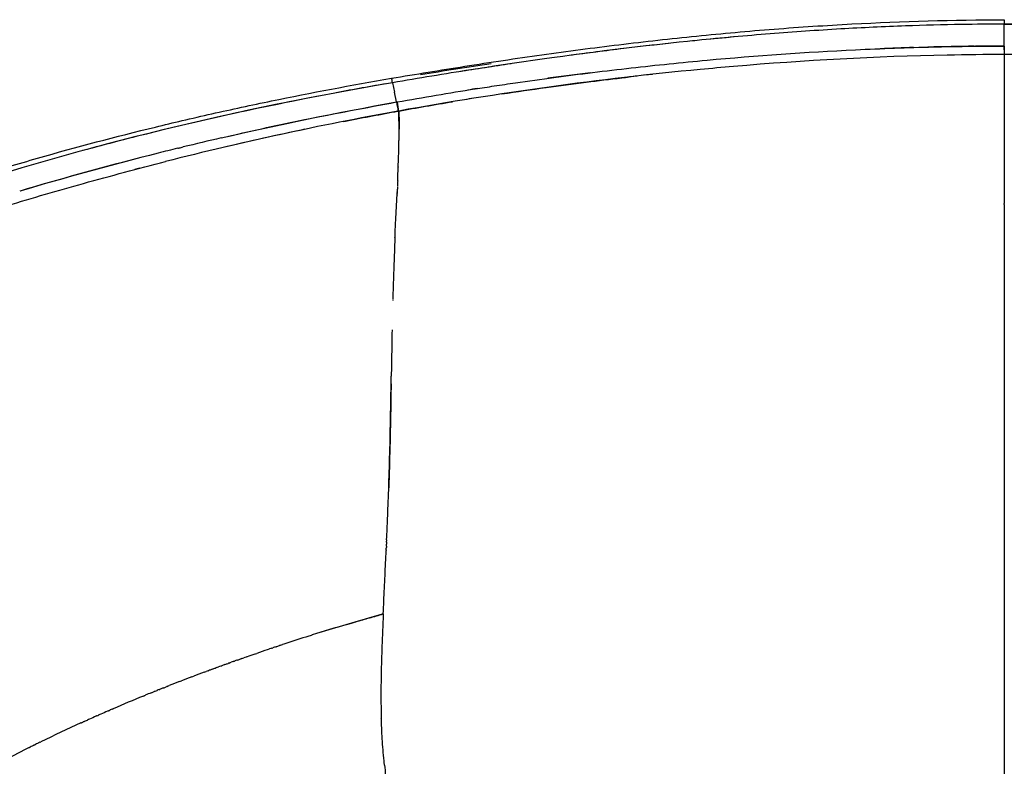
# Model space of a CAD drawing. Header units: millimetres. Extents: x 0 to 1905, y 0 to 2577.
# Tile 18 of 70: x 1321 to 1544, y 562 to 731. Entities that reach past the tile are written whole.
import ezdxf

# ---------------------------------------------------------------- set-up
doc = ezdxf.new("R2010")
doc.units = ezdxf.units.MM
doc.header["$MEASUREMENT"] = 0
doc.layers.add('Crea2D$visibili$linee', color=7, linetype='Continuous', true_color=0x000000)

msp = doc.modelspace()

# ---------------------------------------------------------------- linework, layer by layer
at = {"layer": 'Crea2D$visibili$linee'}
for p, q in [((1544.05, 724.32), (1544.05, 724.32)), ((1544.05, 721.9), (1544.05, 721.69)), ((1544.05, 721.69), (1544.05, 721.46)), ((1544.05, 721.46), (1544.05, 721.3)), ((1544.05, 721.3), (1544.05, 721.25)), ((1544.05, 721.25), (1544.05, 721.04)), ((1544.05, 721.04), (1544.05, 720.83)), ((1544.05, 720.83), (1544.05, 720.67)), ((1544.05, 720.67), (1544.05, 720.43)), ((1544.05, 720.43), (1544.05, 720.3)), ((1544.05, 720.3), (1544.05, 720.22)), ((1544.05, 720.22), (1544.05, 720.06)), ((1544.05, 720.06), (1544.05, 720.02)), ((1544.05, 719.5), (1544.05, 719.43)), ((1405.57, 717.16), (1406.02, 714.98)), ((1406.46, 712.79), (1406.02, 714.98)), ((1544.05, 712.43), (1544.05, 712.26)), ((1544.05, 712.26), (1544.05, 712)), ((1544.05, 712), (1544.05, 711.86)), ((1544.05, 708.8), (1544.05, 708.74)), ((1544.05, 708.57), (1544.05, 708.43)), ((1544.05, 708.35), (1544.05, 708.27)), ((1544.05, 708.12), (1544.05, 708.12)), ((1544.05, 707.9), (1544.05, 707.83)), ((1544.05, 707.68), (1544.05, 707.68)), ((1544.05, 707.47), (1544.05, 707.39)), ((1544.05, 707.25), (1544.05, 707.25)), ((1544.05, 707.04), (1544.05, 706.97)), ((1544.05, 706.82), (1544.05, 706.69)), ((1544.05, 706.61), (1544.05, 706.55)), ((1544.05, 706.4), (1544.05, 706.28)), ((1544.05, 706.19), (1544.05, 706.15)), ((1544.05, 705.98), (1544.05, 705.89)), ((1544.05, 705.78), (1544.05, 705.76)), ((1544.05, 705.36), (1544.05, 705.25)), ((1544.05, 704.95), (1544.05, 704.76)), ((1544.05, 704.55), (1544.05, 704.52)), ((1544.05, 704.14), (1544.05, 704.05)), ((1544.05, 703.33), (1544.05, 703.16)), ((1544.05, 702.52), (1544.05, 702.52)), ((1544.05, 701.72), (1544.05, 701.71)), ((1544.05, 700.91), (1544.05, 700.74)), ((1544.05, 700.1), (1544.05, 699.99)), ((1544.05, 699.69), (1544.05, 699.62)), ((1544.05, 699.28), (1544.05, 699.26)), ((1544.05, 698.87), (1544.05, 698.55)), ((1544.05, 698.46), (1544.05, 698.2)), ((1544.05, 698.05), (1544.05, 697.85)), ((1544.05, 697.63), (1544.05, 697.51)), ((1544.05, 697.21), (1544.05, 697.17)), ((1544.05, 696.79), (1544.05, 696.5)), ((1544.05, 696.37), (1544.05, 696.16)), ((1544.05, 695.94), (1544.05, 695.83)), ((1544.05, 692.64), (1544.05, 692.18)), ((1544.05, 692.52), (1544.05, 691.95)), ((1544.05, 691.02), (1544.05, 690.79)), ((1544.05, 689.17), (1544.05, 688.85)), ((1544.05, 688.14), (1544.05, 687.85)), ((1544.05, 687.85), (1544.05, 687.1)), ((1544.05, 687.1), (1544.05, 686.82)), ((1544.05, 686.39), (1544.05, 686.04)), ((1544.05, 686.03), (1544.05, 685.77)), ((1544.05, 685.68), (1544.05, 685.5)), ((1544.05, 685.31), (1544.05, 684.96)), ((1544.05, 684.95), (1544.05, 684.69)), ((1544.05, 684.58), (1544.05, 684.42)), ((1544.05, 683.84), (1544.05, 683.58)), ((1544.05, 682.44), (1544.05, 682.32)), ((1544.05, 609.23), (1544.05, 608.9)), ((1544.05, 599.65), (1544.05, 599.33)), ((1544.05, 598.42), (1544.05, 597.39))]:
    msp.add_line(p, q, dxfattribs=at)
for centre, radius, start, end in [((1757.23, 731.47), 213.18, 180.0157, 180.0996), ((1545.02, 98.92), 631.49, 90.08822, 90.38469), ((1543.07, 98.91), 631.49, 89.61531, 89.91174), ((1552.99, -50.4), 781.06, 95.08122, 95.61435), ((1545.57, -7.27), 732.72, 91.7243, 92.31503), ((1545.09, 10.4), 715.05, 90.63052, 91.46867), ((1544.95, 22.51), 702.94, 90.07406, 90.60225), ((1545, 23.82), 699.71, 90.07796, 91.13661), ((1543.09, 23.82), 699.71, 88.86339, 89.92201), ((1596.55, -385.26), 1118.81, 98.43567, 99.04845), ((1550.78, -73.71), 797.44, 94.89526, 95.43775), ((1554.21, -117.68), 843.5, 97.0714, 97.73097), ((1568.84, -367.12), 1091.03, 96.01313, 96.01711), ((1552.89, -94.86), 818.7, 96.45021, 96.57304), ((1552.76, -93.66), 817.49, 96.20427, 96.32729), ((99679.46, 719.53), 98135.42, 179.9999452, 180.0000171), ((113518.66, 719.54), 111974.62, 180.0000577, 180.0001302), ((1534.02, -37.83), 765.84, 99.78311, 100.68016), ((1556.12, -131.04), 857, 98.8196, 98.96378), ((1537.55, -1.72), 724.32, 98.93823, 99.2788), ((1555.96, -117.18), 841.24, 100.2013, 100.21367), ((1551.36, -80.98), 804.82, 101.87576, 103.2455), ((1552.42, -92.95), 818.93, 103.10141, 103.72093), ((1240.61, 706.9), 166.44, 358.9135, 359.8615), ((1546.2, -66.85), 792.11, 103.82308, 104.15457), ((1544.96, -61.67), 786.77, 104.15956, 106.52585), ((1540.25, -44.73), 769.2, 104.49158, 106.54277), ((1044.47, 711.58), 362.63, 357.8759, 358.2231), ((970.56, 714.24), 436.6, 357.4652, 357.8731), ((1010.95, 712.7), 396.18, 357.8902, 357.8938), ((-488263.65, 689.45), 489807.69, 0.0000162, 0.0000473), ((1553187.76, 683.56), 1551643.72, 179.99997592, 179.99998956), ((1025910.88, 683.36), 1024366.83, 180.00007971, 180.00010081), ((937217.26, 604.62), 935673.22, 180.00000863, 180.00003011), ((1536.68, 117.71), 497.4, 106.5531, 107.2849), ((1535.92, 120.1), 494.89, 107.5568, 108.2208), ((1536.34, 118.79), 496.27, 107.4663, 107.4967), ((1532.66, 129.78), 484.67, 108.702, 109.0068), ((1533.24, 128.12), 486.43, 109.0661, 109.2783), ((1527.65, 143.24), 470.31, 110.8695, 111.1726), ((1528.95, 139.83), 473.96, 110.5087, 110.8106), ((1526.3, 146.72), 466.58, 111.2326, 111.5352), ((1518.67, 165.41), 446.39, 112.3175, 113.2662), ((1523.57, 153.55), 459.23, 112.0783, 112.2606), ((1496.76, 215.76), 391.48, 113.8553, 114.0936), ((1505.31, 196.35), 412.69, 113.4591, 113.6867), ((1473.58, 266.59), 335.62, 114.3829, 116.1), ((1458.84, 296.93), 301.89, 116.4175, 116.6311), ((1461.19, 292.2), 307.17, 116.1654, 116.3763)]:
    msp.add_arc(centre, radius, start, end, dxfattribs=at)
for points, knots in [([(1405.32, 718.15), (1410.84, 719.08), (1416.37, 719.99), (1427.7, 721.78), (1433.51, 722.65), (1439.33, 723.47), (1445.16, 724.28), (1450.99, 725.05), (1462.66, 726.47), (1468.51, 727.12), (1474.37, 727.71), (1480.22, 728.3), (1486.07, 728.83), (1497.8, 729.74), (1503.67, 730.13), (1521.04, 731.06), (1532.53, 731.39), (1544.04, 731.41)], [0.838289, 0.838289, 0.838289, 0.838289, 17.658556, 17.658556, 35.310603, 35.310603, 35.310603, 52.969078, 52.969078, 70.629154, 70.629154, 70.629154, 88.272512, 88.272512, 105.922202, 105.922202, 140.454263, 140.454263, 140.454263, 140.454263]), ([(1544.05, 730.4), (1540.81, 730.39), (1533.36, 730.36), (1521.02, 730.02), (1506.59, 729.34), (1490.85, 728.25), (1479.3, 727.2), (1473.07, 726.57), (1472.35, 726.49)], [2, 2, 2, 2, 2.0696635, 2.1603077, 2.2658177, 2.3806886, 2.4999516, 2.515569, 2.515569, 2.515569, 2.515569]), ([(1544.04, 731.02), (1544.04, 731), (1544.04, 730.99), (1544.05, 730.81), (1544.05, 730.6), (1544.05, 730.4)], [0.7343752, 0.7343752, 0.7343752, 0.7343752, 0.75, 0.75, 0.9999999, 0.9999999, 0.9999999, 0.9999999]), ([(1544.05, 730.4), (1547.28, 730.39), (1554.73, 730.36), (1567.07, 730.02), (1581.5, 729.34), (1597.24, 728.25), (1608.79, 727.2), (1615.02, 726.57), (1615.74, 726.49)], [2.000003, 2.000003, 2.000003, 2.000003, 2.0696635, 2.1603077, 2.2658177, 2.3806886, 2.4999516, 2.515569, 2.515569, 2.515569, 2.515569]), ([(1544.05, 724.57), (1544.05, 724.71), (1544.05, 725.37), (1544.05, 726.06), (1544.05, 726.63)], [3.2385511, 3.2385511, 3.2385511, 3.2385511, 3.2936013, 3.4954522, 3.4954522, 3.4954522, 3.4954522]), ([(1406.64, 712.82), (1412.5, 713.83), (1419.81, 715.09), (1428.74, 716.44), (1434.69, 717.32), (1445.02, 718.77), (1459.46, 720.54), (1482.2, 722.88), (1505.01, 724.49), (1524.58, 725.19), (1535.81, 725.42), (1541.16, 725.44), (1544.04, 725.45)], [0, 0, 0, 0, 17.843151, 22.238128, 27.106436, 35.896461, 53.506123, 70.777254, 104.46199, 122.101884, 129.518559, 138.155099, 138.155099, 138.155099, 138.155099]), ([(1468.02, 726.03), (1464.65, 725.67), (1457.15, 724.81), (1449.67, 723.85), (1445.56, 723.3)], [2.5468135, 2.5468135, 2.5468135, 2.5468135, 2.6200299, 2.7093493, 2.7093493, 2.7093493, 2.7093493]), ([(1442.2, 722.85), (1441.45, 722.74), (1435.14, 721.87), (1422.92, 720.05), (1411.47, 718.15), (1405.57, 717.16)], [2.7337092, 2.7337092, 2.7337092, 2.7337092, 2.7499491, 2.8710673, 3, 3, 3, 3]), ([(1298.93, 691.91), (1301.13, 692.65), (1305.49, 694.08), (1314.24, 696.85), (1329.63, 701.44), (1342.97, 704.96), (1351.91, 707.13), (1353.92, 707.62), (1358.17, 708.64), (1366.91, 710.64), (1382.66, 714.04), (1396.24, 716.6), (1405.32, 718.15)], [0, 0, 0, 0, 6.960983, 13.768526, 27.541034, 55.138571, 55.138571, 55.138571, 61.348059, 68.248943, 82.050978, 109.68709, 109.68709, 109.68709, 109.68709]), ([(1405.33, 718.14), (1405.34, 718.13), (1405.35, 718.11), (1405.38, 718.03), (1405.39, 717.99), (1405.41, 717.93)], [1.3622354, 1.3622354, 1.3622354, 1.3622354, 1.4999997, 1.4999997, 1.6249884, 1.6249884, 1.6249884, 1.6249884]), ([(1405.57, 717.16), (1405.53, 717.35), (1405.5, 717.53), (1405.42, 717.86), (1405.39, 717.99), (1405.35, 718.11), (1405.34, 718.13), (1405.33, 718.14)], [2.0000518, 2.0000518, 2.0000518, 2.0000518, 2.25, 2.25, 2.5, 2.5, 2.625, 2.625, 2.625, 2.625]), ([(1430.34, 714.62), (1433.67, 715.12), (1440.02, 716.04), (1449.06, 717.24), (1455.33, 718.01), (1458.58, 718.39), (1459.15, 718.46)], [1.1719123, 1.1719123, 1.1719123, 1.1719123, 1.2453251, 1.3116829, 1.3703305, 1.382855, 1.382855, 1.382855, 1.382855]), ([(1544.05, 719.29), (1544.05, 718.49), (1544.05, 717.73), (1544.05, 715.23), (1544.05, 713.84), (1544.05, 712.57), (1544.05, 712.5), (1544.05, 712.43)], [2.00481564, 2.00481564, 2.00481564, 2.00481564, 2.0078125, 2.0078125, 2.015625, 2.015625, 2.01611328, 2.01611328, 2.01611328, 2.01611328]), ([(1388.72, 714.1), (1376.39, 711.72), (1364.13, 709.04), (1346.4, 704.7), (1340.88, 703.27), (1335.38, 701.78)], [2.1562524, 2.1562524, 2.1562524, 2.1562524, 2.5, 2.5, 2.6562427, 2.6562427, 2.6562427, 2.6562427]), ([(1368.43, 705.05), (1374.15, 706.37), (1386.79, 709.14), (1399.52, 711.5), (1406.46, 712.79)], [1.6405557, 1.6405557, 1.6405557, 1.6405557, 1.8038465, 2, 2, 2, 2]), ([(1394.49, 708.4), (1394.76, 708.45), (1398.85, 709.25), (1402.96, 710.01), (1406.8, 710.72)], [5.8837651, 5.8837651, 5.8837651, 5.8837651, 5.8913023, 6, 6, 6, 6]), ([(1406.98, 710.75), (1406.99, 710.36), (1407.03, 709.47), (1407.04, 708.09), (1407.05, 707.13), (1407.05, 706.62), (1407.05, 706.61)], [1, 1, 1, 1, 1.00408167, 1.00913397, 1.01572363, 1.01593684, 1.01593684, 1.01593684, 1.01593684]), ([(1406.93, 700.33), (1406.95, 700.75), (1406.98, 701.76), (1407.02, 703.64), (1407.05, 705.43), (1407.05, 706.61)], [0.94127784, 0.94127784, 0.94127784, 0.94127784, 0.95297049, 0.96836716, 0.98408342, 0.98408342, 0.98408342, 0.98408342]), ([(1302.5, 684.32), (1307.78, 686.02), (1318.76, 689.55), (1336, 694.54), (1347.96, 697.73), (1354.17, 699.3)], [5, 5, 5, 5, 5.1549174, 5.3216731, 5.5000221, 5.5000221, 5.5000221, 5.5000221]), ([(1544.05, 695.52), (1544.05, 695.18), (1544.05, 694.84), (1544.05, 694.11), (1544.05, 693.71), (1544.05, 693.32)], [2.08778961, 2.08778961, 2.08778961, 2.08778961, 2.09375, 2.09375, 2.10076299, 2.10076299, 2.10076299, 2.10076299]), ([(1406.11, 682.09), (1406.13, 682.41), (1406.15, 683.04), (1406.21, 684.34), (1406.35, 687.24), (1406.48, 689.81), (1406.58, 691.72)], [0, 0, 0, 0, 0.953345, 1.901836, 3.905533, 9.643995, 9.643995, 9.643995, 9.643995]), ([(1406.6, 692.11), (1406.59, 692.08), (1406.59, 692.03), (1406.59, 691.99), (1406.59, 691.97)], [1.162504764, 1.162504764, 1.162504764, 1.162504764, 1.163931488, 1.164812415, 1.164812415, 1.164812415, 1.164812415]), ([(1406.11, 682.09), (1406.08, 681.43), (1405.98, 679.12), (1405.82, 674.88), (1405.69, 670.74), (1405.63, 668.38), (1405.62, 668.23)], [1.3251187, 1.3251187, 1.3251187, 1.3251187, 1.3562231, 1.4311478, 1.5075496, 1.5127491, 1.5127491, 1.5127491, 1.5127491]), ([(1405.46, 661.24), (1405.41, 658.85), (1405.35, 655.46), (1405.29, 651.66), (1405.27, 650.75)], [1.58652256, 1.58652256, 1.58652256, 1.58652256, 1.65571427, 1.67700739, 1.67700739, 1.67700739, 1.67700739]), ([(1404.23, 613.75), (1404.31, 615.37), (1404.44, 618.49), (1404.67, 624.29), (1404.9, 631.34), (1405.06, 638.42), (1405.18, 644.96), (1405.24, 648.63), (1405.27, 650.75)], [0, 0, 0, 0, 4.857041, 9.385417, 17.403017, 26.025073, 30.641166, 37.019276, 37.019276, 37.019276, 37.019276]), ([(1405.24, 649.03), (1405.22, 647.52), (1405.14, 643), (1404.99, 635.26), (1404.81, 628.65), (1404.7, 625.47)], [1.690228, 1.690228, 1.690228, 1.690228, 1.724452, 1.7890826, 1.8450419, 1.8450419, 1.8450419, 1.8450419]), ([(1403.46, 596.94), (1403.51, 597.91), (1403.59, 599.85), (1403.73, 602.75), (1403.86, 605.63), (1404, 608.48), (1404.08, 610.37), (1404.13, 611.3)], [0, 0, 0, 0, 0.01513183, 0.0302596, 0.04538352, 0.06050394, 0.0756214, 0.0756214, 0.0756214, 0.0756214]), ([(1403.46, 596.94), (1400.71, 596.16), (1395.33, 594.63), (1389.99, 593), (1387.39, 592.18)], [2, 2, 2, 2, 2.0702388, 2.1375641, 2.1375641, 2.1375641, 2.1375641]), ([(1395.23, 594.57), (1395.91, 594.77), (1397.62, 595.28), (1400.36, 596.07), (1402.43, 596.65), (1403.46, 596.94)], [3.92976608, 3.92976608, 3.92976608, 3.92976608, 3.94725621, 3.97357706, 4, 4, 4, 4]), ([(1403.46, 596.94), (1403.39, 595.35), (1403.26, 592.17), (1403.08, 587.4), (1402.96, 582.62), (1402.92, 577.91), (1402.97, 574.79), (1403.02, 573.27)], [4, 4, 4, 4, 4.1251122, 4.2502114, 4.3752816, 4.5003123, 4.6174865, 4.6174865, 4.6174865, 4.6174865]), ([(1544.05, 594.7), (1544.05, 592.98), (1544.05, 591.24), (1544.05, 584.13), (1544.05, 578.53), (1544.05, 569.77), (1544.05, 566.81), (1544.05, 563.83)], [2.39599734, 2.39599734, 2.39599734, 2.39599734, 2.40625, 2.40625, 2.4375, 2.4375, 2.453125, 2.453125, 2.453125, 2.453125]), ([(1379.2, 589.52), (1379.2, 589.52), (1378.96, 589.44), (1378.71, 589.36), (1378.47, 589.28)], [2.208462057, 2.208462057, 2.208462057, 2.208462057, 2.208462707, 2.214854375, 2.214854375, 2.214854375, 2.214854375]), ([(1403.73, 562.76), (1403.72, 562.87), (1403.63, 563.81), (1403.46, 565.59), (1403.21, 568.89), (1403.08, 571.44), (1403.03, 573.17), (1403.02, 573.27)], [10.117079, 10.117079, 10.117079, 10.117079, 10.124887, 10.187328, 10.2497759, 10.3747055, 10.3825125, 10.3825125, 10.3825125, 10.3825125]), ([(1335.03, 572.28), (1335.1, 572.31), (1335.24, 572.37), (1335.38, 572.43), (1335.45, 572.47)], [3.394687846, 3.394687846, 3.394687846, 3.394687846, 3.396655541, 3.39864446, 3.39864446, 3.39864446, 3.39864446]), ([(1323.32, 566.69), (1322.92, 566.49), (1320.6, 565.32), (1318.31, 564.12), (1316.45, 563.12)], [2.71703422, 2.71703422, 2.71703422, 2.71703422, 2.72873457, 2.78501343, 2.78501343, 2.78501343, 2.78501343])]:
    msp.add_open_spline(points, degree=3, knots=knots, dxfattribs=at)
for points in [[(1544.05, 727.93), (1544.05, 728.75), (1544.05, 729.58), (1544.05, 730.4)], [(1544.04, 725.45), (1544.04, 726.18), (1544.04, 726.9), (1544.05, 727.62)], [(1544.05, 727.62), (1544.05, 727.73), (1544.05, 727.83), (1544.05, 727.93)], [(1544.05, 726.78), (1544.05, 726.88), (1544.05, 726.99), (1544.05, 727.09)], [(1472.35, 726.49), (1462.28, 725.45), (1452.23, 724.22), (1442.2, 722.85)], [(1544.04, 725.45), (1544.04, 724.81), (1544.04, 724.06), (1544.05, 723.53)], [(1531.12, 723.39), (1514.96, 723.07), (1498.83, 722.2), (1482.73, 720.82)], [(1544.05, 723.53), (1544.05, 722.95), (1544.05, 722.41), (1544.05, 721.9)], [(1475.21, 720.15), (1452.33, 717.97), (1429.57, 714.82), (1406.98, 710.75)], [(1411.86, 719), (1417.2, 719.87), (1422.54, 720.72), (1427.89, 721.53)], [(1544.05, 720.02), (1544.05, 719.96), (1544.05, 719.9), (1544.05, 719.84)], [(1544.05, 719.84), (1544.05, 719.77), (1544.05, 719.7), (1544.05, 719.63)], [(1405.57, 717.16), (1370.68, 711.21), (1336.17, 703.01), (1302.67, 691.95)], [(1366.79, 704.67), (1379.93, 707.72), (1393.16, 710.44), (1406.46, 712.79)], [(1406.46, 712.79), (1406.52, 712.8), (1406.58, 712.81), (1406.64, 712.82)], [(1406.46, 712.79), (1406.6, 712.09), (1406.74, 711.24), (1406.8, 710.72)], [(1406.98, 710.75), (1406.91, 711.28), (1406.78, 712.12), (1406.64, 712.82)], [(1406.98, 710.75), (1411.02, 711.46), (1415.07, 712.18), (1419.12, 712.85)], [(1544.05, 711.86), (1544.05, 705.83), (1544.05, 699.8), (1544.05, 693.77)], [(1406.8, 710.72), (1389.12, 707.53), (1371.56, 703.71), (1354.17, 699.3)], [(1407.05, 706.75), (1407.04, 707.92), (1407.01, 709.34), (1406.98, 710.75)], [(1356.95, 702.31), (1357.05, 702.34), (1357.16, 702.36), (1357.27, 702.39)], [(1357.27, 702.39), (1357.57, 702.47), (1357.87, 702.54), (1358.17, 702.61)], [(1348.36, 697.81), (1347.97, 697.71), (1347.58, 697.6), (1347.2, 697.5)], [(1406.86, 698.11), (1406.86, 698.09), (1406.85, 698.07), (1406.85, 698.04)], [(1406.67, 693.63), (1406.66, 693.49), (1406.66, 693.35), (1406.65, 693.21)], [(1406.72, 694.73), (1406.7, 694.42), (1406.69, 694.12), (1406.68, 693.82)], [(1406.73, 694.94), (1406.73, 694.89), (1406.72, 694.84), (1406.72, 694.79)], [(1544.05, 693.32), (1544.05, 693.17), (1544.05, 693.02), (1544.05, 692.87)], [(1544.05, 693.18), (1544.05, 693), (1544.05, 692.82), (1544.05, 692.64)], [(1406.58, 691.8), (1406.58, 691.85), (1406.59, 691.91), (1406.59, 691.97)], [(1406.58, 691.8), (1406.58, 691.77), (1406.58, 691.75), (1406.58, 691.72)], [(1406.61, 692.39), (1406.61, 692.33), (1406.6, 692.27), (1406.6, 692.21)], [(1406.6, 692.11), (1406.6, 692.15), (1406.6, 692.18), (1406.6, 692.21)], [(1406.62, 692.58), (1406.62, 692.54), (1406.61, 692.5), (1406.61, 692.46)], [(1406.61, 692.39), (1406.61, 692.41), (1406.61, 692.43), (1406.61, 692.46)], [(1406.65, 693.14), (1406.64, 693), (1406.63, 692.85), (1406.62, 692.7)], [(1544.05, 691.95), (1544.05, 691.7), (1544.05, 691.45), (1544.05, 691.19)], [(1544.05, 691.86), (1544.05, 691.42), (1544.05, 690.99), (1544.05, 690.55)], [(1544.05, 690.55), (1544.05, 690.32), (1544.05, 690.09), (1544.05, 689.85)], [(1544.05, 689.59), (1544.05, 689.45), (1544.05, 689.31), (1544.05, 689.17)], [(1544.05, 688.85), (1544.05, 688.62), (1544.05, 688.38), (1544.05, 688.14)], [(1544.05, 686.82), (1544.05, 685.6), (1544.05, 684.33), (1544.05, 683.01)], [(1544.05, 683.3), (1544.05, 683.1), (1544.05, 682.9), (1544.05, 682.71)], [(1544.05, 682.73), (1544.05, 682.46), (1544.05, 682.2), (1544.05, 681.93)], [(1544.05, 681.56), (1544.05, 659.24), (1544.05, 636.92), (1544.05, 614.61)], [(1405.62, 668.07), (1405.62, 668.01), (1405.61, 667.96), (1405.61, 667.9)], [(1404.21, 613.17), (1404.2, 613.01), (1404.19, 612.86), (1404.19, 612.7)], [(1404.21, 613.17), (1404.21, 613.25), (1404.22, 613.32), (1404.22, 613.4)], [(1404.23, 613.75), (1404.23, 613.63), (1404.22, 613.51), (1404.22, 613.4)], [(1544.05, 614.61), (1544.05, 613.99), (1544.05, 613.37), (1544.05, 612.76)], [(1404.13, 611.43), (1404.13, 611.38), (1404.13, 611.34), (1404.12, 611.3)], [(1404.13, 611.43), (1404.14, 611.62), (1404.15, 611.81), (1404.16, 612)], [(1404.17, 612.3), (1404.17, 612.2), (1404.16, 612.1), (1404.16, 612)], [(1404.17, 612.3), (1404.18, 612.43), (1404.18, 612.57), (1404.19, 612.7)], [(1544.05, 612.76), (1544.05, 612.11), (1544.05, 611.46), (1544.05, 610.81)], [(1544.05, 610.81), (1544.05, 610.28), (1544.05, 609.76), (1544.05, 609.23)], [(1544.05, 608.9), (1544.05, 608.42), (1544.05, 607.94), (1544.05, 607.46)], [(1544.05, 607.46), (1544.05, 607.31), (1544.05, 607.15), (1544.05, 607)], [(1544.05, 607), (1544.05, 606.56), (1544.05, 606.12), (1544.05, 605.68)], [(1544.05, 605.68), (1544.05, 605.48), (1544.05, 605.28), (1544.05, 605.09)], [(1544.05, 605.09), (1544.05, 604.89), (1544.05, 604.69), (1544.05, 604.48)], [(1544.05, 604.13), (1544.05, 603.85), (1544.05, 603.57), (1544.05, 603.28)], [(1544.05, 603.28), (1544.05, 602.93), (1544.05, 602.57), (1544.05, 602.22)], [(1544.05, 602.22), (1544.05, 601.97), (1544.05, 601.72), (1544.05, 601.47)], [(1544.05, 601.47), (1544.05, 601.08), (1544.05, 600.69), (1544.05, 600.29)], [(1544.05, 600.29), (1544.05, 600.08), (1544.05, 599.86), (1544.05, 599.65)], [(1544.05, 599.33), (1544.05, 599.02), (1544.05, 598.72), (1544.05, 598.42)], [(1544.05, 597.39), (1544.05, 597.11), (1544.05, 596.84), (1544.05, 596.57)], [(1544.05, 596.57), (1544.05, 596.19), (1544.05, 595.81), (1544.05, 595.43)], [(1544.05, 595.43), (1544.05, 595.19), (1544.05, 594.94), (1544.05, 594.7)], [(1387.14, 592.1), (1386.97, 592.04), (1386.8, 591.99), (1386.64, 591.94)], [(1377.25, 588.87), (1377.41, 588.92), (1377.57, 588.98), (1377.74, 589.03)], [(1378.23, 589.2), (1378.06, 589.14), (1377.9, 589.09), (1377.74, 589.03)], [(1378.23, 589.2), (1378.31, 589.22), (1378.39, 589.25), (1378.47, 589.28)], [(1379.2, 589.52), (1379.45, 589.6), (1379.7, 589.69), (1379.94, 589.77)], [(1380.19, 589.85), (1380.11, 589.82), (1380.02, 589.8), (1379.94, 589.77)], [(1380.19, 589.85), (1380.35, 589.91), (1380.52, 589.96), (1380.68, 590.01)], [(1381.18, 590.18), (1381.01, 590.12), (1380.85, 590.07), (1380.68, 590.01)], [(1369.52, 586.18), (1369.36, 586.12), (1369.2, 586.06), (1369.04, 586)], [(1369.52, 586.18), (1369.6, 586.21), (1369.68, 586.23), (1369.76, 586.26)], [(1370.48, 586.52), (1370.24, 586.43), (1370, 586.35), (1369.76, 586.26)], [(1370.48, 586.52), (1370.72, 586.6), (1370.95, 586.69), (1371.19, 586.77)], [(1371.43, 586.85), (1371.35, 586.83), (1371.27, 586.8), (1371.19, 586.77)], [(1371.43, 586.85), (1371.59, 586.91), (1371.75, 586.97), (1371.91, 587.02)], [(1372.4, 587.19), (1372.24, 587.14), (1372.08, 587.08), (1371.91, 587.02)], [(1372.4, 587.19), (1372.48, 587.22), (1372.56, 587.25), (1372.64, 587.28)], [(1374.34, 587.87), (1374.5, 587.92), (1374.65, 587.98), (1374.81, 588.03)], [(1363.83, 584.1), (1363.67, 584.04), (1363.52, 583.99), (1363.36, 583.93)], [(1363.83, 584.1), (1363.91, 584.13), (1363.99, 584.16), (1364.07, 584.19)], [(1364.78, 584.45), (1364.54, 584.36), (1364.3, 584.28), (1364.07, 584.19)], [(1364.78, 584.45), (1365.01, 584.54), (1365.24, 584.63), (1365.48, 584.71)], [(1365.72, 584.8), (1365.64, 584.77), (1365.56, 584.74), (1365.48, 584.71)], [(1365.72, 584.8), (1365.88, 584.86), (1366.03, 584.91), (1366.19, 584.97)], [(1366.67, 585.15), (1366.51, 585.09), (1366.35, 585.03), (1366.19, 584.97)], [(1366.67, 585.15), (1366.75, 585.18), (1366.82, 585.2), (1366.9, 585.23)], [(1367.62, 585.49), (1367.38, 585.41), (1367.14, 585.32), (1366.9, 585.23)], [(1367.62, 585.49), (1367.86, 585.58), (1368.09, 585.66), (1368.32, 585.75)], [(1368.57, 585.84), (1368.49, 585.81), (1368.41, 585.78), (1368.32, 585.75)], [(1368.57, 585.84), (1368.73, 585.89), (1368.88, 585.95), (1369.04, 586)], [(1357.33, 581.63), (1357.48, 581.69), (1357.63, 581.75), (1357.78, 581.81)], [(1360.11, 582.7), (1360.26, 582.76), (1360.41, 582.82), (1360.56, 582.87)], [(1362.9, 583.75), (1363.05, 583.81), (1363.21, 583.87), (1363.36, 583.93)], [(1351.86, 579.47), (1352.01, 579.53), (1352.16, 579.59), (1352.31, 579.65)], [(1352.77, 579.83), (1352.61, 579.77), (1352.46, 579.71), (1352.31, 579.65)], [(1352.77, 579.83), (1352.84, 579.86), (1352.91, 579.89), (1352.98, 579.92)], [(1353.68, 580.19), (1353.44, 580.1), (1353.21, 580.01), (1352.98, 579.92)], [(1353.68, 580.19), (1353.9, 580.28), (1354.12, 580.37), (1354.35, 580.46)], [(1354.58, 580.55), (1354.5, 580.52), (1354.43, 580.49), (1354.35, 580.46)], [(1354.58, 580.55), (1354.73, 580.61), (1354.88, 580.67), (1355.03, 580.73)], [(1349.16, 578.37), (1349.31, 578.43), (1349.46, 578.49), (1349.61, 578.55)], [(1350.96, 579.1), (1351.18, 579.19), (1351.41, 579.28), (1351.63, 579.37)], [(1351.86, 579.47), (1351.79, 579.44), (1351.71, 579.4), (1351.63, 579.37)], [(1341.24, 575.03), (1341.38, 575.09), (1341.53, 575.15), (1341.67, 575.21)], [(1342.1, 575.4), (1341.96, 575.34), (1341.81, 575.28), (1341.67, 575.21)], [(1342.1, 575.4), (1342.18, 575.43), (1342.26, 575.47), (1342.34, 575.5)], [(1336.09, 572.75), (1336.23, 572.82), (1336.37, 572.88), (1336.51, 572.94)], [(1336.95, 573.14), (1336.8, 573.07), (1336.66, 573.01), (1336.51, 572.94)], [(1338.66, 573.9), (1338.58, 573.87), (1338.51, 573.83), (1338.43, 573.8)], [(1338.66, 573.9), (1338.8, 573.96), (1338.94, 574.02), (1339.08, 574.08)], [(1339.52, 574.28), (1339.37, 574.21), (1339.22, 574.15), (1339.08, 574.08)], [(1341.24, 575.03), (1341.17, 575), (1341.09, 574.96), (1341.02, 574.93)], [(1335.67, 572.56), (1335.6, 572.53), (1335.52, 572.5), (1335.45, 572.47)], [(1335.67, 572.56), (1335.74, 572.59), (1335.81, 572.63), (1335.88, 572.66)], [(1336.09, 572.75), (1336.02, 572.72), (1335.95, 572.69), (1335.88, 572.66)], [(1323.32, 566.69), (1323.39, 566.72), (1323.45, 566.76), (1323.52, 566.79)], [(1324.53, 567.29), (1324.59, 567.32), (1324.66, 567.36), (1324.72, 567.39)], [(1325.74, 567.89), (1325.8, 567.92), (1325.87, 567.95), (1325.93, 567.99)], [(1403.74, 562.76), (1403.9, 561.19), (1404.08, 559.59), (1404.26, 557.99)], [(1544.05, 563.83), (1544.05, 562.56), (1544.05, 561.28), (1544.05, 560.01)]]:
    msp.add_open_spline(points, degree=3, dxfattribs=at)

doc.saveas('drawing.dxf')
